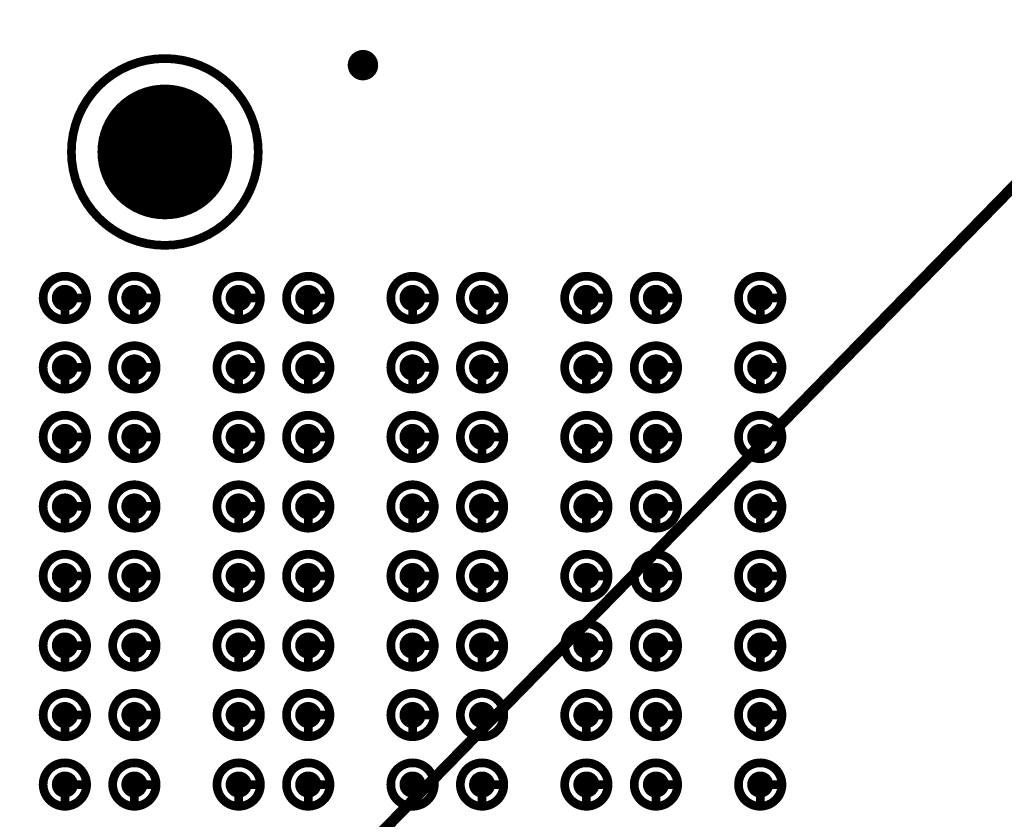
# Model space of a CAD drawing. Header units: millimetres. Extents: x 62 to 363, y 42 to 391.
# Tile 28 of 216: x 108 to 120, y 113 to 123. Entities that reach past the tile are written whole.
import ezdxf

# ---------------------------------------------------------------- set-up
doc = ezdxf.new("R2010")
doc.units = ezdxf.units.MM
for name, color, linetype in [('Mechanical8', 56, 'Continuous'), ('PadHoleLayer', 156, 'Continuous'), ('ViaHoleLayer', 16, 'Continuous')]:
    doc.layers.add(name, color=color, linetype=linetype)

# ---------------------------------------------------------------- blocks, each defined once
blk = doc.blocks.new('SAMTEC_SEAM8_40_S02_0_S_10_2_GP_K_HP_379')
at = {"layer": 'Mechanical8'}
for points, const_width in [([(-15.35, 4.6, 1), (-15.85, 4.6, 1)], 0.1), ([(-15.625, 4.85, 1), (-15.575, 4.85, 1)], 0.05), ([(-14.55, 4.6, 1), (-15.05, 4.6, 1)], 0.1), ([(-14.825, 4.85, 1), (-14.775, 4.85, 1)], 0.05), ([(-13.75, 4.6, 1), (-14.25, 4.6, 1)], 0.1), ([(-14.025, 4.85, 1), (-13.975, 4.85, 1)], 0.05), ([(-12.95, 4.6, 1), (-13.45, 4.6, 1)], 0.1), ([(-13.225, 4.85, 1), (-13.175, 4.85, 1)], 0.05), ([(-12.15, 4.6, 1), (-12.65, 4.6, 1)], 0.1), ([(-12.425, 4.85, 1), (-12.375, 4.85, 1)], 0.05), ([(-11.35, 4.6, 1), (-11.85, 4.6, 1)], 0.1), ([(-11.625, 4.85, 1), (-11.575, 4.85, 1)], 0.05), ([(-10.55, 4.6, 1), (-11.05, 4.6, 1)], 0.1), ([(-10.825, 4.85, 1), (-10.775, 4.85, 1)], 0.05), ([(-9.75, 4.6, 1), (-10.25, 4.6, 1)], 0.1), ([(-10.025, 4.85, 1), (-9.975, 4.85, 1)], 0.05), ([(-15.875, 4.6, 1), (-15.825, 4.6, 1)], 0.05), ([(-15.625, 4.6, 1), (-15.575, 4.6, 1)], 0.05), ([(-15.625, 4.6, 1), (-15.575, 4.6, 1)], 0.05), ([(-15.375, 4.6, 1), (-15.325, 4.6, 1)], 0.05), ([(-15.375, 4.6, 1), (-15.325, 4.6, 1)], 0.05), ([(-15.075, 4.6, 1), (-15.025, 4.6, 1)], 0.05), ([(-14.825, 4.6, 1), (-14.775, 4.6, 1)], 0.05), ([(-14.825, 4.6, 1), (-14.775, 4.6, 1)], 0.05), ([(-14.575, 4.6, 1), (-14.525, 4.6, 1)], 0.05), ([(-14.575, 4.6, 1), (-14.525, 4.6, 1)], 0.05), ([(-14.275, 4.6, 1), (-14.225, 4.6, 1)], 0.05), ([(-14.025, 4.6, 1), (-13.975, 4.6, 1)], 0.05), ([(-14.025, 4.6, 1), (-13.975, 4.6, 1)], 0.05), ([(-13.775, 4.6, 1), (-13.725, 4.6, 1)], 0.05), ([(-13.775, 4.6, 1), (-13.725, 4.6, 1)], 0.05), ([(-13.475, 4.6, 1), (-13.425, 4.6, 1)], 0.05), ([(-13.225, 4.6, 1), (-13.175, 4.6, 1)], 0.05), ([(-13.225, 4.6, 1), (-13.175, 4.6, 1)], 0.05), ([(-12.975, 4.6, 1), (-12.925, 4.6, 1)], 0.05), ([(-12.975, 4.6, 1), (-12.925, 4.6, 1)], 0.05), ([(-12.675, 4.6, 1), (-12.625, 4.6, 1)], 0.05), ([(-12.425, 4.6, 1), (-12.375, 4.6, 1)], 0.05), ([(-12.425, 4.6, 1), (-12.375, 4.6, 1)], 0.05), ([(-12.175, 4.6, 1), (-12.125, 4.6, 1)], 0.05), ([(-12.175, 4.6, 1), (-12.125, 4.6, 1)], 0.05), ([(-11.875, 4.6, 1), (-11.825, 4.6, 1)], 0.05), ([(-11.625, 4.6, 1), (-11.575, 4.6, 1)], 0.05), ([(-11.625, 4.6, 1), (-11.575, 4.6, 1)], 0.05), ([(-11.375, 4.6, 1), (-11.325, 4.6, 1)], 0.05), ([(-11.375, 4.6, 1), (-11.325, 4.6, 1)], 0.05), ([(-11.075, 4.6, 1), (-11.025, 4.6, 1)], 0.05), ([(-10.825, 4.6, 1), (-10.775, 4.6, 1)], 0.05), ([(-10.825, 4.6, 1), (-10.775, 4.6, 1)], 0.05), ([(-10.575, 4.6, 1), (-10.525, 4.6, 1)], 0.05), ([(-10.575, 4.6, 1), (-10.525, 4.6, 1)], 0.05), ([(-10.275, 4.6, 1), (-10.225, 4.6, 1)], 0.05), ([(-10.025, 4.6, 1), (-9.975, 4.6, 1)], 0.05), ([(-10.025, 4.6, 1), (-9.975, 4.6, 1)], 0.05), ([(-9.775, 4.6, 1), (-9.725, 4.6, 1)], 0.05), ([(-9.775, 4.6, 1), (-9.725, 4.6, 1)], 0.05), ([(-15.35, 3.4, 1), (-15.85, 3.4, 1)], 0.1), ([(-15.625, 3.65, 1), (-15.575, 3.65, 1)], 0.05), ([(-14.55, 3.4, 1), (-15.05, 3.4, 1)], 0.1), ([(-14.825, 3.65, 1), (-14.775, 3.65, 1)], 0.05), ([(-13.75, 3.4, 1), (-14.25, 3.4, 1)], 0.1), ([(-14.025, 3.65, 1), (-13.975, 3.65, 1)], 0.05), ([(-12.95, 3.4, 1), (-13.45, 3.4, 1)], 0.1), ([(-13.225, 3.65, 1), (-13.175, 3.65, 1)], 0.05), ([(-12.15, 3.4, 1), (-12.65, 3.4, 1)], 0.1), ([(-12.425, 3.65, 1), (-12.375, 3.65, 1)], 0.05), ([(-11.35, 3.4, 1), (-11.85, 3.4, 1)], 0.1), ([(-11.625, 3.65, 1), (-11.575, 3.65, 1)], 0.05), ([(-10.55, 3.4, 1), (-11.05, 3.4, 1)], 0.1), ([(-10.825, 3.65, 1), (-10.775, 3.65, 1)], 0.05), ([(-9.75, 3.4, 1), (-10.25, 3.4, 1)], 0.1), ([(-10.025, 3.65, 1), (-9.975, 3.65, 1)], 0.05), ([(-15.875, 3.4, 1), (-15.825, 3.4, 1)], 0.05), ([(-15.625, 3.4, 1), (-15.575, 3.4, 1)], 0.05), ([(-15.625, 3.4, 1), (-15.575, 3.4, 1)], 0.05), ([(-15.375, 3.4, 1), (-15.325, 3.4, 1)], 0.05), ([(-15.375, 3.4, 1), (-15.325, 3.4, 1)], 0.05), ([(-15.075, 3.4, 1), (-15.025, 3.4, 1)], 0.05), ([(-14.825, 3.4, 1), (-14.775, 3.4, 1)], 0.05), ([(-14.825, 3.4, 1), (-14.775, 3.4, 1)], 0.05), ([(-14.575, 3.4, 1), (-14.525, 3.4, 1)], 0.05), ([(-14.575, 3.4, 1), (-14.525, 3.4, 1)], 0.05), ([(-14.275, 3.4, 1), (-14.225, 3.4, 1)], 0.05), ([(-14.025, 3.4, 1), (-13.975, 3.4, 1)], 0.05), ([(-14.025, 3.4, 1), (-13.975, 3.4, 1)], 0.05), ([(-13.775, 3.4, 1), (-13.725, 3.4, 1)], 0.05), ([(-13.775, 3.4, 1), (-13.725, 3.4, 1)], 0.05), ([(-13.475, 3.4, 1), (-13.425, 3.4, 1)], 0.05), ([(-13.225, 3.4, 1), (-13.175, 3.4, 1)], 0.05), ([(-13.225, 3.4, 1), (-13.175, 3.4, 1)], 0.05), ([(-12.975, 3.4, 1), (-12.925, 3.4, 1)], 0.05), ([(-12.975, 3.4, 1), (-12.925, 3.4, 1)], 0.05), ([(-12.675, 3.4, 1), (-12.625, 3.4, 1)], 0.05), ([(-12.425, 3.4, 1), (-12.375, 3.4, 1)], 0.05), ([(-12.425, 3.4, 1), (-12.375, 3.4, 1)], 0.05), ([(-12.175, 3.4, 1), (-12.125, 3.4, 1)], 0.05), ([(-12.175, 3.4, 1), (-12.125, 3.4, 1)], 0.05), ([(-11.875, 3.4, 1), (-11.825, 3.4, 1)], 0.05), ([(-11.625, 3.4, 1), (-11.575, 3.4, 1)], 0.05), ([(-11.625, 3.4, 1), (-11.575, 3.4, 1)], 0.05), ([(-11.375, 3.4, 1), (-11.325, 3.4, 1)], 0.05), ([(-11.375, 3.4, 1), (-11.325, 3.4, 1)], 0.05), ([(-11.075, 3.4, 1), (-11.025, 3.4, 1)], 0.05), ([(-10.825, 3.4, 1), (-10.775, 3.4, 1)], 0.05), ([(-10.825, 3.4, 1), (-10.775, 3.4, 1)], 0.05), ([(-10.575, 3.4, 1), (-10.525, 3.4, 1)], 0.05), ([(-10.575, 3.4, 1), (-10.525, 3.4, 1)], 0.05), ([(-10.275, 3.4, 1), (-10.225, 3.4, 1)], 0.05), ([(-10.025, 3.4, 1), (-9.975, 3.4, 1)], 0.05), ([(-10.025, 3.4, 1), (-9.975, 3.4, 1)], 0.05), ([(-9.775, 3.4, 1), (-9.725, 3.4, 1)], 0.05), ([(-9.775, 3.4, 1), (-9.725, 3.4, 1)], 0.05), ([(-15.35, 2.6, 1), (-15.85, 2.6, 1)], 0.1), ([(-15.625, 2.85, 1), (-15.575, 2.85, 1)], 0.05), ([(-14.55, 2.6, 1), (-15.05, 2.6, 1)], 0.1), ([(-14.825, 2.85, 1), (-14.775, 2.85, 1)], 0.05), ([(-13.75, 2.6, 1), (-14.25, 2.6, 1)], 0.1), ([(-14.025, 2.85, 1), (-13.975, 2.85, 1)], 0.05), ([(-12.95, 2.6, 1), (-13.45, 2.6, 1)], 0.1), ([(-13.225, 2.85, 1), (-13.175, 2.85, 1)], 0.05), ([(-12.15, 2.6, 1), (-12.65, 2.6, 1)], 0.1), ([(-12.425, 2.85, 1), (-12.375, 2.85, 1)], 0.05), ([(-11.35, 2.6, 1), (-11.85, 2.6, 1)], 0.1), ([(-11.625, 2.85, 1), (-11.575, 2.85, 1)], 0.05), ([(-10.55, 2.6, 1), (-11.05, 2.6, 1)], 0.1), ([(-10.825, 2.85, 1), (-10.775, 2.85, 1)], 0.05), ([(-9.75, 2.6, 1), (-10.25, 2.6, 1)], 0.1), ([(-10.025, 2.85, 1), (-9.975, 2.85, 1)], 0.05), ([(-15.875, 2.6, 1), (-15.825, 2.6, 1)], 0.05), ([(-15.625, 2.6, 1), (-15.575, 2.6, 1)], 0.05), ([(-15.625, 2.6, 1), (-15.575, 2.6, 1)], 0.05), ([(-15.375, 2.6, 1), (-15.325, 2.6, 1)], 0.05), ([(-15.375, 2.6, 1), (-15.325, 2.6, 1)], 0.05), ([(-15.075, 2.6, 1), (-15.025, 2.6, 1)], 0.05), ([(-14.825, 2.6, 1), (-14.775, 2.6, 1)], 0.05), ([(-14.825, 2.6, 1), (-14.775, 2.6, 1)], 0.05), ([(-14.575, 2.6, 1), (-14.525, 2.6, 1)], 0.05), ([(-14.575, 2.6, 1), (-14.525, 2.6, 1)], 0.05), ([(-14.275, 2.6, 1), (-14.225, 2.6, 1)], 0.05), ([(-14.025, 2.6, 1), (-13.975, 2.6, 1)], 0.05), ([(-14.025, 2.6, 1), (-13.975, 2.6, 1)], 0.05), ([(-13.775, 2.6, 1), (-13.725, 2.6, 1)], 0.05), ([(-13.775, 2.6, 1), (-13.725, 2.6, 1)], 0.05), ([(-13.475, 2.6, 1), (-13.425, 2.6, 1)], 0.05), ([(-13.225, 2.6, 1), (-13.175, 2.6, 1)], 0.05), ([(-13.225, 2.6, 1), (-13.175, 2.6, 1)], 0.05), ([(-12.975, 2.6, 1), (-12.925, 2.6, 1)], 0.05), ([(-12.975, 2.6, 1), (-12.925, 2.6, 1)], 0.05), ([(-12.675, 2.6, 1), (-12.625, 2.6, 1)], 0.05), ([(-12.425, 2.6, 1), (-12.375, 2.6, 1)], 0.05), ([(-12.425, 2.6, 1), (-12.375, 2.6, 1)], 0.05), ([(-12.175, 2.6, 1), (-12.125, 2.6, 1)], 0.05), ([(-12.175, 2.6, 1), (-12.125, 2.6, 1)], 0.05), ([(-11.875, 2.6, 1), (-11.825, 2.6, 1)], 0.05), ([(-11.625, 2.6, 1), (-11.575, 2.6, 1)], 0.05), ([(-11.625, 2.6, 1), (-11.575, 2.6, 1)], 0.05), ([(-11.375, 2.6, 1), (-11.325, 2.6, 1)], 0.05), ([(-11.375, 2.6, 1), (-11.325, 2.6, 1)], 0.05), ([(-11.075, 2.6, 1), (-11.025, 2.6, 1)], 0.05), ([(-10.825, 2.6, 1), (-10.775, 2.6, 1)], 0.05), ([(-10.825, 2.6, 1), (-10.775, 2.6, 1)], 0.05), ([(-10.575, 2.6, 1), (-10.525, 2.6, 1)], 0.05), ([(-10.575, 2.6, 1), (-10.525, 2.6, 1)], 0.05), ([(-10.275, 2.6, 1), (-10.225, 2.6, 1)], 0.05), ([(-10.025, 2.6, 1), (-9.975, 2.6, 1)], 0.05), ([(-10.025, 2.6, 1), (-9.975, 2.6, 1)], 0.05), ([(-9.775, 2.6, 1), (-9.725, 2.6, 1)], 0.05), ([(-9.775, 2.6, 1), (-9.725, 2.6, 1)], 0.05), ([(-15.35, 1.4, 1), (-15.85, 1.4, 1)], 0.1), ([(-15.625, 1.65, 1), (-15.575, 1.65, 1)], 0.05), ([(-14.55, 1.4, 1), (-15.05, 1.4, 1)], 0.1), ([(-14.825, 1.65, 1), (-14.775, 1.65, 1)], 0.05), ([(-13.75, 1.4, 1), (-14.25, 1.4, 1)], 0.1), ([(-14.025, 1.65, 1), (-13.975, 1.65, 1)], 0.05), ([(-12.95, 1.4, 1), (-13.45, 1.4, 1)], 0.1), ([(-13.225, 1.65, 1), (-13.175, 1.65, 1)], 0.05), ([(-12.15, 1.4, 1), (-12.65, 1.4, 1)], 0.1), ([(-12.425, 1.65, 1), (-12.375, 1.65, 1)], 0.05), ([(-11.35, 1.4, 1), (-11.85, 1.4, 1)], 0.1), ([(-11.625, 1.65, 1), (-11.575, 1.65, 1)], 0.05), ([(-10.55, 1.4, 1), (-11.05, 1.4, 1)], 0.1), ([(-10.825, 1.65, 1), (-10.775, 1.65, 1)], 0.05), ([(-9.75, 1.4, 1), (-10.25, 1.4, 1)], 0.1), ([(-10.025, 1.65, 1), (-9.975, 1.65, 1)], 0.05), ([(-15.875, 1.4, 1), (-15.825, 1.4, 1)], 0.05), ([(-15.625, 1.4, 1), (-15.575, 1.4, 1)], 0.05), ([(-15.625, 1.4, 1), (-15.575, 1.4, 1)], 0.05), ([(-15.375, 1.4, 1), (-15.325, 1.4, 1)], 0.05), ([(-15.375, 1.4, 1), (-15.325, 1.4, 1)], 0.05), ([(-15.075, 1.4, 1), (-15.025, 1.4, 1)], 0.05), ([(-14.825, 1.4, 1), (-14.775, 1.4, 1)], 0.05), ([(-14.825, 1.4, 1), (-14.775, 1.4, 1)], 0.05), ([(-14.575, 1.4, 1), (-14.525, 1.4, 1)], 0.05), ([(-14.575, 1.4, 1), (-14.525, 1.4, 1)], 0.05), ([(-14.275, 1.4, 1), (-14.225, 1.4, 1)], 0.05), ([(-14.025, 1.4, 1), (-13.975, 1.4, 1)], 0.05), ([(-14.025, 1.4, 1), (-13.975, 1.4, 1)], 0.05), ([(-13.775, 1.4, 1), (-13.725, 1.4, 1)], 0.05), ([(-13.775, 1.4, 1), (-13.725, 1.4, 1)], 0.05), ([(-13.475, 1.4, 1), (-13.425, 1.4, 1)], 0.05), ([(-13.225, 1.4, 1), (-13.175, 1.4, 1)], 0.05), ([(-13.225, 1.4, 1), (-13.175, 1.4, 1)], 0.05), ([(-12.975, 1.4, 1), (-12.925, 1.4, 1)], 0.05), ([(-12.975, 1.4, 1), (-12.925, 1.4, 1)], 0.05), ([(-12.675, 1.4, 1), (-12.625, 1.4, 1)], 0.05), ([(-12.425, 1.4, 1), (-12.375, 1.4, 1)], 0.05), ([(-12.425, 1.4, 1), (-12.375, 1.4, 1)], 0.05), ([(-12.175, 1.4, 1), (-12.125, 1.4, 1)], 0.05), ([(-12.175, 1.4, 1), (-12.125, 1.4, 1)], 0.05), ([(-11.875, 1.4, 1), (-11.825, 1.4, 1)], 0.05), ([(-11.625, 1.4, 1), (-11.575, 1.4, 1)], 0.05), ([(-11.625, 1.4, 1), (-11.575, 1.4, 1)], 0.05), ([(-11.375, 1.4, 1), (-11.325, 1.4, 1)], 0.05), ([(-11.375, 1.4, 1), (-11.325, 1.4, 1)], 0.05), ([(-11.075, 1.4, 1), (-11.025, 1.4, 1)], 0.05), ([(-10.825, 1.4, 1), (-10.775, 1.4, 1)], 0.05), ([(-10.825, 1.4, 1), (-10.775, 1.4, 1)], 0.05), ([(-10.575, 1.4, 1), (-10.525, 1.4, 1)], 0.05), ([(-10.575, 1.4, 1), (-10.525, 1.4, 1)], 0.05), ([(-10.275, 1.4, 1), (-10.225, 1.4, 1)], 0.05), ([(-10.025, 1.4, 1), (-9.975, 1.4, 1)], 0.05), ([(-10.025, 1.4, 1), (-9.975, 1.4, 1)], 0.05), ([(-9.775, 1.4, 1), (-9.725, 1.4, 1)], 0.05), ([(-9.775, 1.4, 1), (-9.725, 1.4, 1)], 0.05), ([(-15.35, 0.6, 1), (-15.85, 0.6, 1)], 0.1), ([(-15.625, 0.85, 1), (-15.575, 0.85, 1)], 0.05), ([(-14.55, 0.6, 1), (-15.05, 0.6, 1)], 0.1), ([(-14.825, 0.85, 1), (-14.775, 0.85, 1)], 0.05), ([(-13.75, 0.6, 1), (-14.25, 0.6, 1)], 0.1), ([(-14.025, 0.85, 1), (-13.975, 0.85, 1)], 0.05), ([(-12.95, 0.6, 1), (-13.45, 0.6, 1)], 0.1), ([(-13.225, 0.85, 1), (-13.175, 0.85, 1)], 0.05), ([(-12.15, 0.6, 1), (-12.65, 0.6, 1)], 0.1), ([(-12.425, 0.85, 1), (-12.375, 0.85, 1)], 0.05), ([(-11.35, 0.6, 1), (-11.85, 0.6, 1)], 0.1), ([(-11.625, 0.85, 1), (-11.575, 0.85, 1)], 0.05), ([(-10.55, 0.6, 1), (-11.05, 0.6, 1)], 0.1), ([(-10.825, 0.85, 1), (-10.775, 0.85, 1)], 0.05), ([(-9.75, 0.6, 1), (-10.25, 0.6, 1)], 0.1), ([(-10.025, 0.85, 1), (-9.975, 0.85, 1)], 0.05), ([(-15.875, 0.6, 1), (-15.825, 0.6, 1)], 0.05), ([(-15.625, 0.6, 1), (-15.575, 0.6, 1)], 0.05), ([(-15.625, 0.6, 1), (-15.575, 0.6, 1)], 0.05), ([(-15.375, 0.6, 1), (-15.325, 0.6, 1)], 0.05), ([(-15.375, 0.6, 1), (-15.325, 0.6, 1)], 0.05), ([(-15.075, 0.6, 1), (-15.025, 0.6, 1)], 0.05), ([(-14.825, 0.6, 1), (-14.775, 0.6, 1)], 0.05), ([(-14.825, 0.6, 1), (-14.775, 0.6, 1)], 0.05), ([(-14.575, 0.6, 1), (-14.525, 0.6, 1)], 0.05), ([(-14.575, 0.6, 1), (-14.525, 0.6, 1)], 0.05), ([(-14.275, 0.6, 1), (-14.225, 0.6, 1)], 0.05), ([(-14.025, 0.6, 1), (-13.975, 0.6, 1)], 0.05), ([(-14.025, 0.6, 1), (-13.975, 0.6, 1)], 0.05), ([(-13.775, 0.6, 1), (-13.725, 0.6, 1)], 0.05), ([(-13.775, 0.6, 1), (-13.725, 0.6, 1)], 0.05), ([(-13.475, 0.6, 1), (-13.425, 0.6, 1)], 0.05), ([(-13.225, 0.6, 1), (-13.175, 0.6, 1)], 0.05), ([(-13.225, 0.6, 1), (-13.175, 0.6, 1)], 0.05), ([(-12.975, 0.6, 1), (-12.925, 0.6, 1)], 0.05), ([(-12.975, 0.6, 1), (-12.925, 0.6, 1)], 0.05), ([(-12.675, 0.6, 1), (-12.625, 0.6, 1)], 0.05), ([(-12.425, 0.6, 1), (-12.375, 0.6, 1)], 0.05), ([(-12.425, 0.6, 1), (-12.375, 0.6, 1)], 0.05), ([(-12.175, 0.6, 1), (-12.125, 0.6, 1)], 0.05), ([(-12.175, 0.6, 1), (-12.125, 0.6, 1)], 0.05), ([(-11.875, 0.6, 1), (-11.825, 0.6, 1)], 0.05), ([(-11.625, 0.6, 1), (-11.575, 0.6, 1)], 0.05), ([(-11.625, 0.6, 1), (-11.575, 0.6, 1)], 0.05), ([(-11.375, 0.6, 1), (-11.325, 0.6, 1)], 0.05), ([(-11.375, 0.6, 1), (-11.325, 0.6, 1)], 0.05), ([(-11.075, 0.6, 1), (-11.025, 0.6, 1)], 0.05), ([(-10.825, 0.6, 1), (-10.775, 0.6, 1)], 0.05), ([(-10.825, 0.6, 1), (-10.775, 0.6, 1)], 0.05), ([(-10.575, 0.6, 1), (-10.525, 0.6, 1)], 0.05), ([(-10.575, 0.6, 1), (-10.525, 0.6, 1)], 0.05), ([(-10.275, 0.6, 1), (-10.225, 0.6, 1)], 0.05), ([(-10.025, 0.6, 1), (-9.975, 0.6, 1)], 0.05), ([(-10.025, 0.6, 1), (-9.975, 0.6, 1)], 0.05), ([(-9.775, 0.6, 1), (-9.725, 0.6, 1)], 0.05), ([(-9.775, 0.6, 1), (-9.725, 0.6, 1)], 0.05), ([(-15.35, -0.6, 1), (-15.85, -0.6, 1)], 0.1), ([(-15.625, -0.35, 1), (-15.575, -0.35, 1)], 0.05), ([(-14.55, -0.6, 1), (-15.05, -0.6, 1)], 0.1), ([(-14.825, -0.35, 1), (-14.775, -0.35, 1)], 0.05), ([(-13.75, -0.6, 1), (-14.25, -0.6, 1)], 0.1), ([(-14.025, -0.35, 1), (-13.975, -0.35, 1)], 0.05), ([(-12.95, -0.6, 1), (-13.45, -0.6, 1)], 0.1), ([(-13.225, -0.35, 1), (-13.175, -0.35, 1)], 0.05), ([(-12.15, -0.6, 1), (-12.65, -0.6, 1)], 0.1), ([(-12.425, -0.35, 1), (-12.375, -0.35, 1)], 0.05), ([(-11.35, -0.6, 1), (-11.85, -0.6, 1)], 0.1), ([(-11.625, -0.35, 1), (-11.575, -0.35, 1)], 0.05), ([(-10.55, -0.6, 1), (-11.05, -0.6, 1)], 0.1), ([(-10.825, -0.35, 1), (-10.775, -0.35, 1)], 0.05), ([(-9.75, -0.6, 1), (-10.25, -0.6, 1)], 0.1), ([(-10.025, -0.35, 1), (-9.975, -0.35, 1)], 0.05), ([(-15.875, -0.6, 1), (-15.825, -0.6, 1)], 0.05), ([(-15.625, -0.6, 1), (-15.575, -0.6, 1)], 0.05), ([(-15.625, -0.6, 1), (-15.575, -0.6, 1)], 0.05), ([(-15.375, -0.6, 1), (-15.325, -0.6, 1)], 0.05), ([(-15.375, -0.6, 1), (-15.325, -0.6, 1)], 0.05), ([(-15.075, -0.6, 1), (-15.025, -0.6, 1)], 0.05), ([(-14.825, -0.6, 1), (-14.775, -0.6, 1)], 0.05), ([(-14.825, -0.6, 1), (-14.775, -0.6, 1)], 0.05), ([(-14.575, -0.6, 1), (-14.525, -0.6, 1)], 0.05), ([(-14.575, -0.6, 1), (-14.525, -0.6, 1)], 0.05), ([(-14.275, -0.6, 1), (-14.225, -0.6, 1)], 0.05), ([(-14.025, -0.6, 1), (-13.975, -0.6, 1)], 0.05), ([(-14.025, -0.6, 1), (-13.975, -0.6, 1)], 0.05), ([(-13.775, -0.6, 1), (-13.725, -0.6, 1)], 0.05), ([(-13.775, -0.6, 1), (-13.725, -0.6, 1)], 0.05), ([(-13.475, -0.6, 1), (-13.425, -0.6, 1)], 0.05), ([(-13.225, -0.6, 1), (-13.175, -0.6, 1)], 0.05), ([(-13.225, -0.6, 1), (-13.175, -0.6, 1)], 0.05), ([(-12.975, -0.6, 1), (-12.925, -0.6, 1)], 0.05), ([(-12.975, -0.6, 1), (-12.925, -0.6, 1)], 0.05), ([(-12.675, -0.6, 1), (-12.625, -0.6, 1)], 0.05), ([(-12.425, -0.6, 1), (-12.375, -0.6, 1)], 0.05), ([(-12.425, -0.6, 1), (-12.375, -0.6, 1)], 0.05), ([(-12.175, -0.6, 1), (-12.125, -0.6, 1)], 0.05), ([(-12.175, -0.6, 1), (-12.125, -0.6, 1)], 0.05), ([(-11.875, -0.6, 1), (-11.825, -0.6, 1)], 0.05), ([(-11.625, -0.6, 1), (-11.575, -0.6, 1)], 0.05), ([(-11.625, -0.6, 1), (-11.575, -0.6, 1)], 0.05), ([(-11.375, -0.6, 1), (-11.325, -0.6, 1)], 0.05), ([(-11.375, -0.6, 1), (-11.325, -0.6, 1)], 0.05), ([(-11.075, -0.6, 1), (-11.025, -0.6, 1)], 0.05), ([(-10.825, -0.6, 1), (-10.775, -0.6, 1)], 0.05), ([(-10.825, -0.6, 1), (-10.775, -0.6, 1)], 0.05), ([(-10.575, -0.6, 1), (-10.525, -0.6, 1)], 0.05), ([(-10.575, -0.6, 1), (-10.525, -0.6, 1)], 0.05), ([(-10.275, -0.6, 1), (-10.225, -0.6, 1)], 0.05), ([(-10.025, -0.6, 1), (-9.975, -0.6, 1)], 0.05), ([(-10.025, -0.6, 1), (-9.975, -0.6, 1)], 0.05), ([(-9.775, -0.6, 1), (-9.725, -0.6, 1)], 0.05), ([(-9.775, -0.6, 1), (-9.725, -0.6, 1)], 0.05), ([(-16.205, -2.25, 1), (-18.355, -2.25, 1)], 0.1), ([(-15.35, -1.4, 1), (-15.85, -1.4, 1)], 0.1), ([(-15.625, -1.15, 1), (-15.575, -1.15, 1)], 0.05), ([(-14.55, -1.4, 1), (-15.05, -1.4, 1)], 0.1), ([(-14.825, -1.15, 1), (-14.775, -1.15, 1)], 0.05), ([(-13.75, -1.4, 1), (-14.25, -1.4, 1)], 0.1), ([(-14.025, -1.15, 1), (-13.975, -1.15, 1)], 0.05), ([(-12.95, -1.4, 1), (-13.45, -1.4, 1)], 0.1), ([(-13.225, -1.15, 1), (-13.175, -1.15, 1)], 0.05), ([(-12.15, -1.4, 1), (-12.65, -1.4, 1)], 0.1), ([(-12.425, -1.15, 1), (-12.375, -1.15, 1)], 0.05), ([(-11.35, -1.4, 1), (-11.85, -1.4, 1)], 0.1), ([(-11.625, -1.15, 1), (-11.575, -1.15, 1)], 0.05), ([(-10.55, -1.4, 1), (-11.05, -1.4, 1)], 0.1), ([(-10.825, -1.15, 1), (-10.775, -1.15, 1)], 0.05), ([(-9.75, -1.4, 1), (-10.25, -1.4, 1)], 0.1), ([(-10.025, -1.15, 1), (-9.975, -1.15, 1)], 0.05), ([(-15.875, -1.4, 1), (-15.825, -1.4, 1)], 0.05), ([(-15.625, -1.4, 1), (-15.575, -1.4, 1)], 0.05), ([(-15.625, -1.4, 1), (-15.575, -1.4, 1)], 0.05), ([(-15.375, -1.4, 1), (-15.325, -1.4, 1)], 0.05), ([(-15.375, -1.4, 1), (-15.325, -1.4, 1)], 0.05), ([(-15.075, -1.4, 1), (-15.025, -1.4, 1)], 0.05), ([(-14.825, -1.4, 1), (-14.775, -1.4, 1)], 0.05), ([(-14.825, -1.4, 1), (-14.775, -1.4, 1)], 0.05), ([(-14.575, -1.4, 1), (-14.525, -1.4, 1)], 0.05), ([(-14.575, -1.4, 1), (-14.525, -1.4, 1)], 0.05), ([(-14.275, -1.4, 1), (-14.225, -1.4, 1)], 0.05), ([(-14.025, -1.4, 1), (-13.975, -1.4, 1)], 0.05), ([(-14.025, -1.4, 1), (-13.975, -1.4, 1)], 0.05), ([(-13.775, -1.4, 1), (-13.725, -1.4, 1)], 0.05), ([(-13.775, -1.4, 1), (-13.725, -1.4, 1)], 0.05), ([(-13.475, -1.4, 1), (-13.425, -1.4, 1)], 0.05), ([(-13.225, -1.4, 1), (-13.175, -1.4, 1)], 0.05), ([(-13.225, -1.4, 1), (-13.175, -1.4, 1)], 0.05), ([(-12.975, -1.4, 1), (-12.925, -1.4, 1)], 0.05), ([(-12.975, -1.4, 1), (-12.925, -1.4, 1)], 0.05), ([(-12.675, -1.4, 1), (-12.625, -1.4, 1)], 0.05), ([(-12.425, -1.4, 1), (-12.375, -1.4, 1)], 0.05), ([(-12.425, -1.4, 1), (-12.375, -1.4, 1)], 0.05), ([(-12.175, -1.4, 1), (-12.125, -1.4, 1)], 0.05), ([(-12.175, -1.4, 1), (-12.125, -1.4, 1)], 0.05), ([(-11.875, -1.4, 1), (-11.825, -1.4, 1)], 0.05), ([(-11.625, -1.4, 1), (-11.575, -1.4, 1)], 0.05), ([(-11.625, -1.4, 1), (-11.575, -1.4, 1)], 0.05), ([(-11.375, -1.4, 1), (-11.325, -1.4, 1)], 0.05), ([(-11.375, -1.4, 1), (-11.325, -1.4, 1)], 0.05), ([(-11.075, -1.4, 1), (-11.025, -1.4, 1)], 0.05), ([(-10.825, -1.4, 1), (-10.775, -1.4, 1)], 0.05), ([(-10.825, -1.4, 1), (-10.775, -1.4, 1)], 0.05), ([(-10.575, -1.4, 1), (-10.525, -1.4, 1)], 0.05), ([(-10.575, -1.4, 1), (-10.525, -1.4, 1)], 0.05), ([(-10.275, -1.4, 1), (-10.225, -1.4, 1)], 0.05), ([(-10.025, -1.4, 1), (-9.975, -1.4, 1)], 0.05), ([(-10.025, -1.4, 1), (-9.975, -1.4, 1)], 0.05), ([(-9.775, -1.4, 1), (-9.725, -1.4, 1)], 0.05), ([(-9.775, -1.4, 1), (-9.725, -1.4, 1)], 0.05), ([(-16.555, -2.25, 1), (-18.005, -2.25, 1)], 0.1), ([(-17.305, -1.75, 1), (-17.255, -1.75, 1)], 0.05), ([(-18.38, -2.25, 1), (-18.33, -2.25, 1)], 0.05), ([(-18.03, -2.25, 1), (-17.98, -2.25, 1)], 0.05), ([(-17.805, -2.25, 1), (-17.755, -2.25, 1)], 0.05), ([(-17.305, -2.25, 1), (-17.255, -2.25, 1)], 0.05), ([(-17.305, -2.25, 1), (-17.255, -2.25, 1)], 0.05), ([(-17.305, -2.25, 1), (-17.255, -2.25, 1)], 0.05), ([(-17.305, -2.25, 1), (-17.255, -2.25, 1)], 0.05), ([(-16.805, -2.25, 1), (-16.755, -2.25, 1)], 0.05), ([(-16.58, -2.25, 1), (-16.53, -2.25, 1)], 0.05), ([(-16.23, -2.25, 1), (-16.18, -2.25, 1)], 0.05), ([(-15.35, -2.6, 1), (-15.85, -2.6, 1)], 0.1), ([(-15.625, -2.35, 1), (-15.575, -2.35, 1)], 0.05), ([(-14.55, -2.6, 1), (-15.05, -2.6, 1)], 0.1), ([(-14.825, -2.35, 1), (-14.775, -2.35, 1)], 0.05), ([(-13.75, -2.6, 1), (-14.25, -2.6, 1)], 0.1), ([(-14.025, -2.35, 1), (-13.975, -2.35, 1)], 0.05), ([(-12.95, -2.6, 1), (-13.45, -2.6, 1)], 0.1), ([(-13.225, -2.35, 1), (-13.175, -2.35, 1)], 0.05), ([(-12.15, -2.6, 1), (-12.65, -2.6, 1)], 0.1), ([(-12.425, -2.35, 1), (-12.375, -2.35, 1)], 0.05), ([(-11.35, -2.6, 1), (-11.85, -2.6, 1)], 0.1), ([(-11.625, -2.35, 1), (-11.575, -2.35, 1)], 0.05), ([(-10.55, -2.6, 1), (-11.05, -2.6, 1)], 0.1), ([(-10.825, -2.35, 1), (-10.775, -2.35, 1)], 0.05), ([(-9.75, -2.6, 1), (-10.25, -2.6, 1)], 0.1), ([(-10.025, -2.35, 1), (-9.975, -2.35, 1)], 0.05), ([(-15.875, -2.6, 1), (-15.825, -2.6, 1)], 0.05), ([(-15.625, -2.6, 1), (-15.575, -2.6, 1)], 0.05), ([(-15.625, -2.6, 1), (-15.575, -2.6, 1)], 0.05), ([(-15.375, -2.6, 1), (-15.325, -2.6, 1)], 0.05), ([(-15.375, -2.6, 1), (-15.325, -2.6, 1)], 0.05), ([(-15.075, -2.6, 1), (-15.025, -2.6, 1)], 0.05), ([(-14.825, -2.6, 1), (-14.775, -2.6, 1)], 0.05), ([(-14.825, -2.6, 1), (-14.775, -2.6, 1)], 0.05), ([(-14.575, -2.6, 1), (-14.525, -2.6, 1)], 0.05), ([(-14.575, -2.6, 1), (-14.525, -2.6, 1)], 0.05), ([(-14.275, -2.6, 1), (-14.225, -2.6, 1)], 0.05), ([(-14.025, -2.6, 1), (-13.975, -2.6, 1)], 0.05), ([(-14.025, -2.6, 1), (-13.975, -2.6, 1)], 0.05), ([(-13.775, -2.6, 1), (-13.725, -2.6, 1)], 0.05), ([(-13.775, -2.6, 1), (-13.725, -2.6, 1)], 0.05), ([(-13.475, -2.6, 1), (-13.425, -2.6, 1)], 0.05), ([(-13.225, -2.6, 1), (-13.175, -2.6, 1)], 0.05), ([(-13.225, -2.6, 1), (-13.175, -2.6, 1)], 0.05), ([(-12.975, -2.6, 1), (-12.925, -2.6, 1)], 0.05), ([(-12.975, -2.6, 1), (-12.925, -2.6, 1)], 0.05), ([(-12.675, -2.6, 1), (-12.625, -2.6, 1)], 0.05), ([(-12.425, -2.6, 1), (-12.375, -2.6, 1)], 0.05), ([(-12.425, -2.6, 1), (-12.375, -2.6, 1)], 0.05), ([(-12.175, -2.6, 1), (-12.125, -2.6, 1)], 0.05), ([(-12.175, -2.6, 1), (-12.125, -2.6, 1)], 0.05), ([(-11.875, -2.6, 1), (-11.825, -2.6, 1)], 0.05), ([(-11.625, -2.6, 1), (-11.575, -2.6, 1)], 0.05), ([(-11.625, -2.6, 1), (-11.575, -2.6, 1)], 0.05), ([(-11.375, -2.6, 1), (-11.325, -2.6, 1)], 0.05), ([(-11.375, -2.6, 1), (-11.325, -2.6, 1)], 0.05), ([(-11.075, -2.6, 1), (-11.025, -2.6, 1)], 0.05), ([(-10.825, -2.6, 1), (-10.775, -2.6, 1)], 0.05), ([(-10.825, -2.6, 1), (-10.775, -2.6, 1)], 0.05), ([(-10.575, -2.6, 1), (-10.525, -2.6, 1)], 0.05), ([(-10.575, -2.6, 1), (-10.525, -2.6, 1)], 0.05), ([(-10.275, -2.6, 1), (-10.225, -2.6, 1)], 0.05), ([(-10.025, -2.6, 1), (-9.975, -2.6, 1)], 0.05), ([(-10.025, -2.6, 1), (-9.975, -2.6, 1)], 0.05), ([(-9.775, -2.6, 1), (-9.725, -2.6, 1)], 0.05), ([(-9.775, -2.6, 1), (-9.725, -2.6, 1)], 0.05), ([(-17.305, -2.75, 1), (-17.255, -2.75, 1)], 0.05), ([(-15.35, -3.4, 1), (-15.85, -3.4, 1)], 0.1), ([(-15.625, -3.15, 1), (-15.575, -3.15, 1)], 0.05), ([(-14.55, -3.4, 1), (-15.05, -3.4, 1)], 0.1), ([(-14.825, -3.15, 1), (-14.775, -3.15, 1)], 0.05), ([(-13.75, -3.4, 1), (-14.25, -3.4, 1)], 0.1), ([(-14.025, -3.15, 1), (-13.975, -3.15, 1)], 0.05), ([(-12.95, -3.4, 1), (-13.45, -3.4, 1)], 0.1), ([(-13.225, -3.15, 1), (-13.175, -3.15, 1)], 0.05), ([(-12.15, -3.4, 1), (-12.65, -3.4, 1)], 0.1), ([(-12.425, -3.15, 1), (-12.375, -3.15, 1)], 0.05), ([(-11.35, -3.4, 1), (-11.85, -3.4, 1)], 0.1), ([(-11.625, -3.15, 1), (-11.575, -3.15, 1)], 0.05), ([(-10.55, -3.4, 1), (-11.05, -3.4, 1)], 0.1), ([(-10.825, -3.15, 1), (-10.775, -3.15, 1)], 0.05), ([(-9.75, -3.4, 1), (-10.25, -3.4, 1)], 0.1), ([(-10.025, -3.15, 1), (-9.975, -3.15, 1)], 0.05), ([(-15.875, -3.4, 1), (-15.825, -3.4, 1)], 0.05), ([(-15.625, -3.4, 1), (-15.575, -3.4, 1)], 0.05), ([(-15.625, -3.4, 1), (-15.575, -3.4, 1)], 0.05), ([(-15.375, -3.4, 1), (-15.325, -3.4, 1)], 0.05), ([(-15.375, -3.4, 1), (-15.325, -3.4, 1)], 0.05), ([(-15.075, -3.4, 1), (-15.025, -3.4, 1)], 0.05), ([(-14.825, -3.4, 1), (-14.775, -3.4, 1)], 0.05), ([(-14.825, -3.4, 1), (-14.775, -3.4, 1)], 0.05), ([(-14.575, -3.4, 1), (-14.525, -3.4, 1)], 0.05), ([(-14.575, -3.4, 1), (-14.525, -3.4, 1)], 0.05), ([(-14.275, -3.4, 1), (-14.225, -3.4, 1)], 0.05), ([(-14.025, -3.4, 1), (-13.975, -3.4, 1)], 0.05), ([(-14.025, -3.4, 1), (-13.975, -3.4, 1)], 0.05), ([(-13.775, -3.4, 1), (-13.725, -3.4, 1)], 0.05), ([(-13.775, -3.4, 1), (-13.725, -3.4, 1)], 0.05), ([(-13.475, -3.4, 1), (-13.425, -3.4, 1)], 0.05), ([(-13.225, -3.4, 1), (-13.175, -3.4, 1)], 0.05), ([(-13.225, -3.4, 1), (-13.175, -3.4, 1)], 0.05), ([(-12.975, -3.4, 1), (-12.925, -3.4, 1)], 0.05), ([(-12.975, -3.4, 1), (-12.925, -3.4, 1)], 0.05), ([(-12.675, -3.4, 1), (-12.625, -3.4, 1)], 0.05), ([(-12.425, -3.4, 1), (-12.375, -3.4, 1)], 0.05), ([(-12.425, -3.4, 1), (-12.375, -3.4, 1)], 0.05), ([(-12.175, -3.4, 1), (-12.125, -3.4, 1)], 0.05), ([(-12.175, -3.4, 1), (-12.125, -3.4, 1)], 0.05), ([(-11.875, -3.4, 1), (-11.825, -3.4, 1)], 0.05), ([(-11.625, -3.4, 1), (-11.575, -3.4, 1)], 0.05), ([(-11.625, -3.4, 1), (-11.575, -3.4, 1)], 0.05), ([(-11.375, -3.4, 1), (-11.325, -3.4, 1)], 0.05), ([(-11.375, -3.4, 1), (-11.325, -3.4, 1)], 0.05), ([(-11.075, -3.4, 1), (-11.025, -3.4, 1)], 0.05), ([(-10.825, -3.4, 1), (-10.775, -3.4, 1)], 0.05), ([(-10.825, -3.4, 1), (-10.775, -3.4, 1)], 0.05), ([(-10.575, -3.4, 1), (-10.525, -3.4, 1)], 0.05), ([(-10.575, -3.4, 1), (-10.525, -3.4, 1)], 0.05), ([(-10.275, -3.4, 1), (-10.225, -3.4, 1)], 0.05), ([(-10.025, -3.4, 1), (-9.975, -3.4, 1)], 0.05), ([(-10.025, -3.4, 1), (-9.975, -3.4, 1)], 0.05), ([(-9.775, -3.4, 1), (-9.725, -3.4, 1)], 0.05), ([(-9.775, -3.4, 1), (-9.725, -3.4, 1)], 0.05)]:
    blk.add_lwpolyline(points, format="xyb", close=True, dxfattribs=dict(at, const_width=const_width))
at = {"layer": 'Mechanical8', "const_width": 0.1}
for points in [[(-15.6, 4.6), (-15.6, 4.85)], [(-14.8, 4.6), (-14.8, 4.85)], [(-14, 4.6), (-14, 4.85)], [(-13.2, 4.6), (-13.2, 4.85)], [(-12.4, 4.6), (-12.4, 4.85)], [(-11.6, 4.6), (-11.6, 4.85)], [(-10.8, 4.6), (-10.8, 4.85)], [(-10, 4.6), (-10, 4.85)], [(-15.35, 4.6), (-15.6, 4.6)], [(-14.55, 4.6), (-14.8, 4.6)], [(-13.75, 4.6), (-14, 4.6)], [(-12.95, 4.6), (-13.2, 4.6)], [(-12.15, 4.6), (-12.4, 4.6)], [(-11.35, 4.6), (-11.6, 4.6)], [(-10.55, 4.6), (-10.8, 4.6)], [(-9.75, 4.6), (-10, 4.6)], [(-15.6, 3.4), (-15.6, 3.65)], [(-14.8, 3.4), (-14.8, 3.65)], [(-14, 3.4), (-14, 3.65)], [(-13.2, 3.4), (-13.2, 3.65)], [(-12.4, 3.4), (-12.4, 3.65)], [(-11.6, 3.4), (-11.6, 3.65)], [(-10.8, 3.4), (-10.8, 3.65)], [(-10, 3.4), (-10, 3.65)], [(-15.35, 3.4), (-15.6, 3.4)], [(-14.55, 3.4), (-14.8, 3.4)], [(-13.75, 3.4), (-14, 3.4)], [(-12.95, 3.4), (-13.2, 3.4)], [(-12.15, 3.4), (-12.4, 3.4)], [(-11.35, 3.4), (-11.6, 3.4)], [(-10.55, 3.4), (-10.8, 3.4)], [(-9.75, 3.4), (-10, 3.4)], [(-15.6, 2.6), (-15.6, 2.85)], [(-14.8, 2.6), (-14.8, 2.85)], [(-14, 2.6), (-14, 2.85)], [(-13.2, 2.6), (-13.2, 2.85)], [(-12.4, 2.6), (-12.4, 2.85)], [(-11.6, 2.6), (-11.6, 2.85)], [(-10.8, 2.6), (-10.8, 2.85)], [(-10, 2.6), (-10, 2.85)], [(-15.35, 2.6), (-15.6, 2.6)], [(-14.55, 2.6), (-14.8, 2.6)], [(-13.75, 2.6), (-14, 2.6)], [(-12.95, 2.6), (-13.2, 2.6)], [(-12.15, 2.6), (-12.4, 2.6)], [(-11.35, 2.6), (-11.6, 2.6)], [(-10.55, 2.6), (-10.8, 2.6)], [(-9.75, 2.6), (-10, 2.6)], [(-15.6, 1.4), (-15.6, 1.65)], [(-14.8, 1.4), (-14.8, 1.65)], [(-14, 1.4), (-14, 1.65)], [(-13.2, 1.4), (-13.2, 1.65)], [(-12.4, 1.4), (-12.4, 1.65)], [(-11.6, 1.4), (-11.6, 1.65)], [(-10.8, 1.4), (-10.8, 1.65)], [(-10, 1.4), (-10, 1.65)], [(-15.35, 1.4), (-15.6, 1.4)], [(-14.55, 1.4), (-14.8, 1.4)], [(-13.75, 1.4), (-14, 1.4)], [(-12.95, 1.4), (-13.2, 1.4)], [(-12.15, 1.4), (-12.4, 1.4)], [(-11.35, 1.4), (-11.6, 1.4)], [(-10.55, 1.4), (-10.8, 1.4)], [(-9.75, 1.4), (-10, 1.4)], [(-15.6, 0.6), (-15.6, 0.85)], [(-14.8, 0.6), (-14.8, 0.85)], [(-14, 0.6), (-14, 0.85)], [(-13.2, 0.6), (-13.2, 0.85)], [(-12.4, 0.6), (-12.4, 0.85)], [(-11.6, 0.6), (-11.6, 0.85)], [(-10.8, 0.6), (-10.8, 0.85)], [(-10, 0.6), (-10, 0.85)], [(-15.35, 0.6), (-15.6, 0.6)], [(-14.55, 0.6), (-14.8, 0.6)], [(-13.75, 0.6), (-14, 0.6)], [(-12.95, 0.6), (-13.2, 0.6)], [(-12.15, 0.6), (-12.4, 0.6)], [(-11.35, 0.6), (-11.6, 0.6)], [(-10.55, 0.6), (-10.8, 0.6)], [(-9.75, 0.6), (-10, 0.6)], [(-15.6, -0.6), (-15.6, -0.35)], [(-14.8, -0.6), (-14.8, -0.35)], [(-14, -0.6), (-14, -0.35)], [(-13.2, -0.6), (-13.2, -0.35)], [(-12.4, -0.6), (-12.4, -0.35)], [(-11.6, -0.6), (-11.6, -0.35)], [(-10.8, -0.6), (-10.8, -0.35)], [(-10, -0.6), (-10, -0.35)], [(-15.35, -0.6), (-15.6, -0.6)], [(-14.55, -0.6), (-14.8, -0.6)], [(-13.75, -0.6), (-14, -0.6)], [(-12.95, -0.6), (-13.2, -0.6)], [(-12.15, -0.6), (-12.4, -0.6)], [(-11.35, -0.6), (-11.6, -0.6)], [(-10.55, -0.6), (-10.8, -0.6)], [(-9.75, -0.6), (-10, -0.6)], [(-15.6, -1.4), (-15.6, -1.15)], [(-14.8, -1.4), (-14.8, -1.15)], [(-14, -1.4), (-14, -1.15)], [(-13.2, -1.4), (-13.2, -1.15)], [(-12.4, -1.4), (-12.4, -1.15)], [(-11.6, -1.4), (-11.6, -1.15)], [(-10.8, -1.4), (-10.8, -1.15)], [(-10, -1.4), (-10, -1.15)], [(-15.35, -1.4), (-15.6, -1.4)], [(-14.55, -1.4), (-14.8, -1.4)], [(-13.75, -1.4), (-14, -1.4)], [(-12.95, -1.4), (-13.2, -1.4)], [(-12.15, -1.4), (-12.4, -1.4)], [(-11.35, -1.4), (-11.6, -1.4)], [(-10.55, -1.4), (-10.8, -1.4)], [(-9.75, -1.4), (-10, -1.4)], [(-17.28, -2.25), (-17.28, -1.75)], [(-17.28, -2.25), (-17.78, -2.25)], [(-16.78, -2.25), (-17.28, -2.25)], [(-17.28, -2.75), (-17.28, -2.25)], [(-15.6, -2.6), (-15.6, -2.35)], [(-14.8, -2.6), (-14.8, -2.35)], [(-14, -2.6), (-14, -2.35)], [(-13.2, -2.6), (-13.2, -2.35)], [(-12.4, -2.6), (-12.4, -2.35)], [(-11.6, -2.6), (-11.6, -2.35)], [(-10.8, -2.6), (-10.8, -2.35)], [(-10, -2.6), (-10, -2.35)], [(-15.35, -2.6), (-15.6, -2.6)], [(-14.55, -2.6), (-14.8, -2.6)], [(-13.75, -2.6), (-14, -2.6)], [(-12.95, -2.6), (-13.2, -2.6)], [(-12.15, -2.6), (-12.4, -2.6)], [(-11.35, -2.6), (-11.6, -2.6)], [(-10.55, -2.6), (-10.8, -2.6)], [(-9.75, -2.6), (-10, -2.6)], [(-15.6, -3.4), (-15.6, -3.15)], [(-14.8, -3.4), (-14.8, -3.15)], [(-14, -3.4), (-14, -3.15)], [(-13.2, -3.4), (-13.2, -3.15)], [(-12.4, -3.4), (-12.4, -3.15)], [(-11.6, -3.4), (-11.6, -3.15)], [(-10.8, -3.4), (-10.8, -3.15)], [(-10, -3.4), (-10, -3.15)], [(-15.35, -3.4), (-15.6, -3.4)], [(-14.55, -3.4), (-14.8, -3.4)], [(-13.75, -3.4), (-14, -3.4)], [(-12.95, -3.4), (-13.2, -3.4)], [(-12.15, -3.4), (-12.4, -3.4)], [(-11.35, -3.4), (-11.6, -3.4)], [(-10.55, -3.4), (-10.8, -3.4)], [(-9.75, -3.4), (-10, -3.4)]]:
    blk.add_lwpolyline(points, dxfattribs=at)
at = {"layer": 'PadHoleLayer'}
for points, const_width in [([(-15.675, 4.6, 1), (-15.525, 4.6, 1)], 0.15), ([(-14.875, 4.6, 1), (-14.725, 4.6, 1)], 0.15), ([(-14.075, 4.6, 1), (-13.925, 4.6, 1)], 0.15), ([(-13.275, 4.6, 1), (-13.125, 4.6, 1)], 0.15), ([(-12.475, 4.6, 1), (-12.325, 4.6, 1)], 0.15), ([(-11.675, 4.6, 1), (-11.525, 4.6, 1)], 0.15), ([(-10.875, 4.6, 1), (-10.725, 4.6, 1)], 0.15), ([(-10.075, 4.6, 1), (-9.925, 4.6, 1)], 0.15), ([(-15.675, 3.4, 1), (-15.525, 3.4, 1)], 0.15), ([(-14.875, 3.4, 1), (-14.725, 3.4, 1)], 0.15), ([(-14.075, 3.4, 1), (-13.925, 3.4, 1)], 0.15), ([(-13.275, 3.4, 1), (-13.125, 3.4, 1)], 0.15), ([(-12.475, 3.4, 1), (-12.325, 3.4, 1)], 0.15), ([(-11.675, 3.4, 1), (-11.525, 3.4, 1)], 0.15), ([(-10.875, 3.4, 1), (-10.725, 3.4, 1)], 0.15), ([(-10.075, 3.4, 1), (-9.925, 3.4, 1)], 0.15), ([(-15.675, 2.6, 1), (-15.525, 2.6, 1)], 0.15), ([(-14.875, 2.6, 1), (-14.725, 2.6, 1)], 0.15), ([(-14.075, 2.6, 1), (-13.925, 2.6, 1)], 0.15), ([(-13.275, 2.6, 1), (-13.125, 2.6, 1)], 0.15), ([(-12.475, 2.6, 1), (-12.325, 2.6, 1)], 0.15), ([(-11.675, 2.6, 1), (-11.525, 2.6, 1)], 0.15), ([(-10.875, 2.6, 1), (-10.725, 2.6, 1)], 0.15), ([(-10.075, 2.6, 1), (-9.925, 2.6, 1)], 0.15), ([(-15.675, 1.4, 1), (-15.525, 1.4, 1)], 0.15), ([(-14.875, 1.4, 1), (-14.725, 1.4, 1)], 0.15), ([(-14.075, 1.4, 1), (-13.925, 1.4, 1)], 0.15), ([(-13.275, 1.4, 1), (-13.125, 1.4, 1)], 0.15), ([(-12.475, 1.4, 1), (-12.325, 1.4, 1)], 0.15), ([(-11.675, 1.4, 1), (-11.525, 1.4, 1)], 0.15), ([(-10.875, 1.4, 1), (-10.725, 1.4, 1)], 0.15), ([(-10.075, 1.4, 1), (-9.925, 1.4, 1)], 0.15), ([(-15.675, 0.6, 1), (-15.525, 0.6, 1)], 0.15), ([(-14.875, 0.6, 1), (-14.725, 0.6, 1)], 0.15), ([(-14.075, 0.6, 1), (-13.925, 0.6, 1)], 0.15), ([(-13.275, 0.6, 1), (-13.125, 0.6, 1)], 0.15), ([(-12.475, 0.6, 1), (-12.325, 0.6, 1)], 0.15), ([(-11.675, 0.6, 1), (-11.525, 0.6, 1)], 0.15), ([(-10.875, 0.6, 1), (-10.725, 0.6, 1)], 0.15), ([(-10.075, 0.6, 1), (-9.925, 0.6, 1)], 0.15), ([(-15.675, -0.6, 1), (-15.525, -0.6, 1)], 0.15), ([(-14.875, -0.6, 1), (-14.725, -0.6, 1)], 0.15), ([(-14.075, -0.6, 1), (-13.925, -0.6, 1)], 0.15), ([(-13.275, -0.6, 1), (-13.125, -0.6, 1)], 0.15), ([(-12.475, -0.6, 1), (-12.325, -0.6, 1)], 0.15), ([(-11.675, -0.6, 1), (-11.525, -0.6, 1)], 0.15), ([(-10.875, -0.6, 1), (-10.725, -0.6, 1)], 0.15), ([(-10.075, -0.6, 1), (-9.925, -0.6, 1)], 0.15), ([(-15.675, -1.4, 1), (-15.525, -1.4, 1)], 0.15), ([(-14.875, -1.4, 1), (-14.725, -1.4, 1)], 0.15), ([(-14.075, -1.4, 1), (-13.925, -1.4, 1)], 0.15), ([(-13.275, -1.4, 1), (-13.125, -1.4, 1)], 0.15), ([(-12.475, -1.4, 1), (-12.325, -1.4, 1)], 0.15), ([(-11.675, -1.4, 1), (-11.525, -1.4, 1)], 0.15), ([(-10.875, -1.4, 1), (-10.725, -1.4, 1)], 0.15), ([(-10.075, -1.4, 1), (-9.925, -1.4, 1)], 0.15), ([(-17.643, -2.25, 1), (-16.918, -2.25, 1)], 0.725), ([(-15.675, -2.6, 1), (-15.525, -2.6, 1)], 0.15), ([(-14.875, -2.6, 1), (-14.725, -2.6, 1)], 0.15), ([(-14.075, -2.6, 1), (-13.925, -2.6, 1)], 0.15), ([(-13.275, -2.6, 1), (-13.125, -2.6, 1)], 0.15), ([(-12.475, -2.6, 1), (-12.325, -2.6, 1)], 0.15), ([(-11.675, -2.6, 1), (-11.525, -2.6, 1)], 0.15), ([(-10.875, -2.6, 1), (-10.725, -2.6, 1)], 0.15), ([(-10.075, -2.6, 1), (-9.925, -2.6, 1)], 0.15), ([(-15.675, -3.4, 1), (-15.525, -3.4, 1)], 0.15), ([(-14.875, -3.4, 1), (-14.725, -3.4, 1)], 0.15), ([(-14.075, -3.4, 1), (-13.925, -3.4, 1)], 0.15), ([(-13.275, -3.4, 1), (-13.125, -3.4, 1)], 0.15), ([(-12.475, -3.4, 1), (-12.325, -3.4, 1)], 0.15), ([(-11.675, -3.4, 1), (-11.525, -3.4, 1)], 0.15), ([(-10.875, -3.4, 1), (-10.725, -3.4, 1)], 0.15), ([(-10.075, -3.4, 1), (-9.925, -3.4, 1)], 0.15)]:
    blk.add_lwpolyline(points, format="xyb", close=True, dxfattribs=dict(at, const_width=const_width))

msp = doc.modelspace()

# ---------------------------------------------------------------- linework, layer by layer
at = {"layer": 'Mechanical8', "const_width": 0.127}
msp.add_lwpolyline([(76.2, 76.2), (214.2, 217.25)], dxfattribs=at)
at = {"layer": 'ViaHoleLayer', "const_width": 0.175}
msp.add_lwpolyline([(112.149, 122.079, 1), (112.324, 122.079, 1)], format="xyb", close=True, dxfattribs=at)

# ---------------------------------------------------------------- block references
at = {"rotation": 270}
msp.add_blockref('SAMTEC_SEAM8_40_S02_0_S_10_2_GP_K_HP_379', (112.207, 103.8), dxfattribs=at)

doc.saveas('drawing.dxf')
